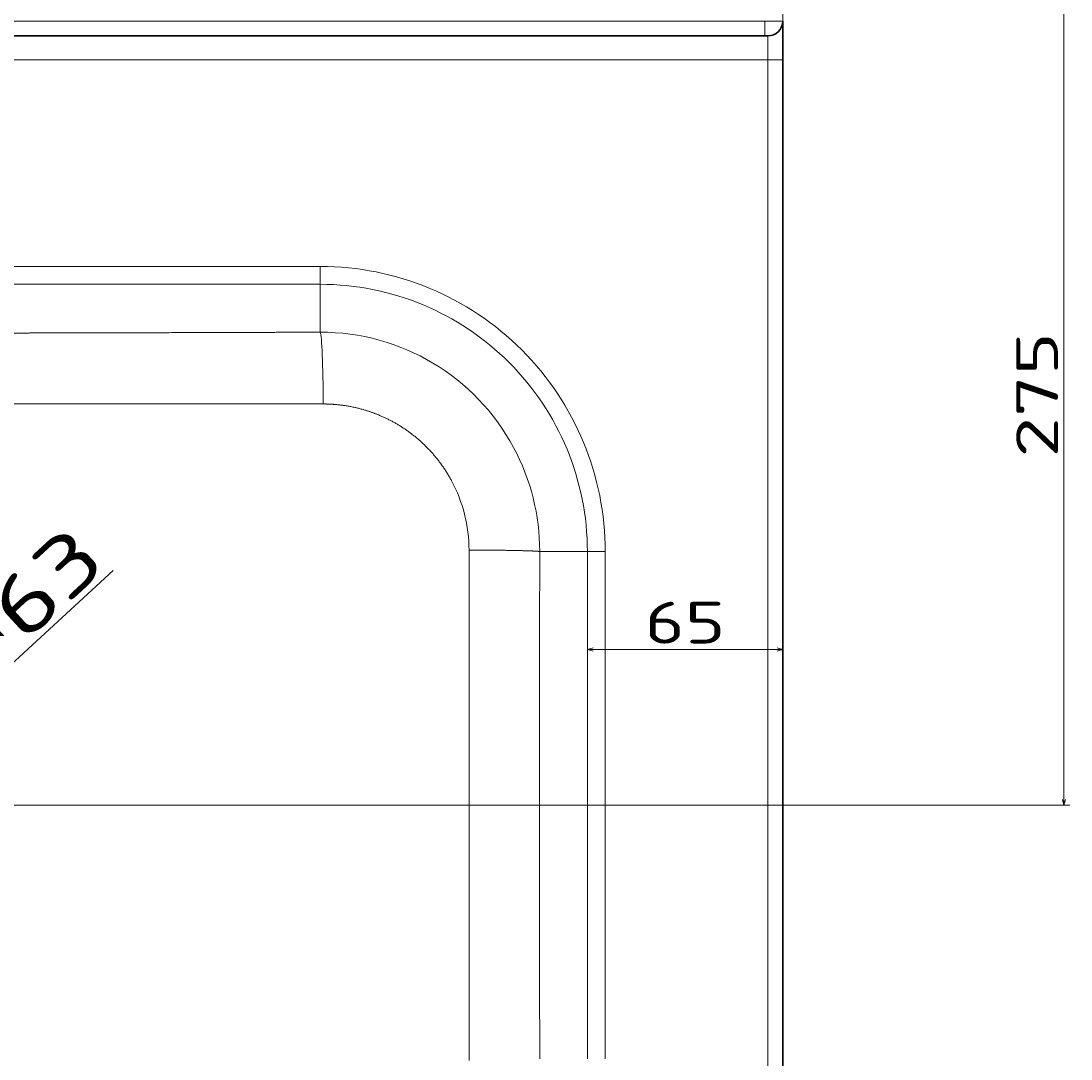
# Model space of a CAD drawing. Extents: x -177 to 1276, y 112 to 1174.
# Tile 9 of 12: x 925 to 1276, y 335 to 683. Entities that reach past the tile are written whole.
import ezdxf
from ezdxf.enums import TextEntityAlignment as Align

# ---------------------------------------------------------------- set-up
doc = ezdxf.new("R2010")
doc.units = 0
doc.layers.get('0').update_dxf_attribs({"lineweight": 13})
doc.styles.get("Standard").update_dxf_attribs({"font": 'isocp.shx'})
doc.dimstyles.get("Standard").update_dxf_attribs({"dimtxt": 2.5, "dimasz": 2.5, "dimexe": 1.25, "dimexo": 0.625, "dimtad": 1, "dimcen": 2.5, "dimadec": 0, "dimazin": 0, "dimtfac": 1, "dimtmove": 0, "dimatfit": 0, "dimfxl": 0, "dimarcsym": 0})

# ---------------------------------------------------------------- blocks, each defined once
blk = doc.blocks.new('*D')
at = {"color": 7, "lineweight": 13}
for p, q in [((-36.13, 1053.7), (-149.75, 1053.7)), ((-147.75, 784.7), (-147.75, 1053.7)), ((1175.87, 1053.7), (1222.38, 1053.7)), ((1220.38, 1008.7), (1220.38, 1053.7)), ((-27.13, 1028.7), (-95.31, 1028.7)), ((-93.31, 784.7), (-93.31, 1028.7)), ((-27.13, 1028.7), (-65.44, 1028.7)), ((-63.44, 980.02), (-63.44, 1028.7)), ((-27.13, 1008.7), (-65.44, 1008.7)), ((1166.87, 1008.7), (1222.38, 1008.7)), ((586.37, 784.7), (-149.75, 784.7)), ((586.37, 784.7), (-95.31, 784.7)), ((749.87, 663.53), (749.87, 723.28)), ((1179.87, 671.76), (1179.87, 723.28)), ((749.87, 721.28), (1179.87, 721.28)), ((-36.13, 695.03), (-162.54, 695.03)), ((-160.54, 195.03), (-160.54, 695.03)), ((-36.13, 695.03), (-80.88, 695.03)), ((-78.88, 630.43), (-78.88, 695.03)), ((1175.87, 695.03), (1276.1, 695.03)), ((1274.1, 420.03), (1274.1, 695.03)), ((-36.13, 677.76), (-80.88, 677.76)), ((674.69, 619.55), (766.82, 643.12)), ((846.67, 398.72), (955.42, 498.64)), ((1114.39, 472.21), (1179.87, 472.21)), ((674.77, 420.03), (1276.1, 420.03)), ((869.87, 377.08), (869.87, 164.71)), ((869.87, 377.08), (869.87, 164.71)), ((629.87, 375.13), (629.87, 164.71)), ((-40.13, 208.03), (-40.13, 112.31)), ((1179.87, 208.03), (1179.87, 112.31)), ((1179.87, 208.03), (1179.87, 164.71)), ((-27.13, 195.03), (-162.54, 195.03)), ((629.87, 166.71), (869.87, 166.71)), ((869.87, 166.71), (1179.87, 166.71)), ((-40.13, 114.31), (1179.87, 114.31))]:
    blk.add_line(p, q, dxfattribs=at)
for points in [[(-147.23, 1051.77), (-147.75, 1053.7), (-148.27, 1051.77)], [(1220.89, 1051.77), (1220.38, 1053.7), (1219.86, 1051.77)], [(-92.79, 1026.77), (-93.31, 1028.7), (-93.82, 1026.77)], [(-62.92, 1026.77), (-63.44, 1028.7), (-63.95, 1026.77)], [(-63.95, 1010.63), (-63.44, 1008.7), (-62.92, 1010.63)], [(1219.86, 1010.63), (1220.38, 1008.7), (1220.89, 1010.63)], [(-148.27, 786.63), (-147.75, 784.7), (-147.23, 786.63)], [(-93.82, 786.63), (-93.31, 784.7), (-92.79, 786.63)], [(751.8, 721.79), (749.87, 721.28), (751.8, 720.76)], [(1177.94, 720.76), (1179.87, 721.28), (1177.94, 721.79)], [(-160.02, 693.1), (-160.54, 695.03), (-161.06, 693.1)], [(-78.36, 693.1), (-78.88, 695.03), (-79.4, 693.1)], [(1274.61, 693.1), (1274.1, 695.03), (1273.58, 693.1)], [(-79.4, 679.69), (-78.88, 677.76), (-78.36, 679.69)], [(765.08, 642.14), (766.82, 643.12), (764.82, 643.14)], [(734.66, 635.43), (732.92, 634.45), (734.92, 634.42)], [(1116.32, 472.72), (1114.39, 472.21), (1116.32, 471.69)], [(1177.94, 471.69), (1179.87, 472.21), (1177.94, 472.72)], [(891.99, 439.66), (893.07, 441.35), (891.29, 440.42)], [(1273.58, 421.97), (1274.1, 420.03), (1274.61, 421.97)], [(847.75, 400.41), (846.67, 398.72), (848.45, 399.65)], [(-161.06, 196.97), (-160.54, 195.03), (-160.02, 196.97)], [(631.8, 167.22), (629.87, 166.71), (631.8, 166.19)], [(867.94, 166.19), (869.87, 166.71), (867.94, 167.22)], [(871.8, 167.22), (869.87, 166.71), (871.8, 166.19)], [(1177.94, 166.19), (1179.87, 166.71), (1177.94, 167.22)], [(-38.2, 114.83), (-40.13, 114.31), (-38.2, 113.79)], [(1177.94, 113.79), (1179.87, 114.31), (1177.94, 114.83)]]:
    blk.add_lwpolyline(points, dxfattribs=at)
for s, height, rotation, p, p2 in [('45', 14, 90, (1218.38, 1017.65), (1218.38, 1044.74)), ('20', 14, 90, (-65.44, 980.02), (-65.44, 1007.1)), ('269', 14, 90, (-149.75, 898.18), (-149.75, 940.21)), ('244', 14, 90, (-95.31, 885.68), (-95.31, 927.71)), ('17', 14, 90, (-80.88, 630.43), (-80.88, 657.52)), ('35', 14, 14.3524, (685.11, 624.28), (711.35, 630.99)), ('%%c', 14, 14.3524, (674.19, 621.49), (684.14, 624.03)), ('275', 14, 90, (1272.1, 536.52), (1272.1, 578.55)), ('63', 20, 42.5763, (925.57, 473.93), (954.07, 500.11)), ('%%c', 20, 42.5763, (914.03, 463.33), (924.83, 473.25)), ('500', 14, 90, (-162.54, 424.02), (-162.54, 466.05))]:
    blk.add_text(s, height=height, rotation=rotation, dxfattribs=at).set_placement(p, p2, align=Align.FIT)
for s, p, p2 in [('430', (943.85, 723.28), (985.89, 723.28)), ('65', (1133.59, 474.21), (1160.67, 474.21)), ('240', (728.85, 168.71), (770.89, 168.71)), ('310', (1003.85, 168.71), (1045.89, 168.71)), ('1220', (541.38, 116.31), (598.36, 116.31))]:
    blk.add_text(s, height=14, dxfattribs=at).set_placement(p, p2, align=Align.FIT)
blk = doc.blocks.new('BLOCK37')
at = {"color": 7, "lineweight": 13}
for p, q in [((604, -12.28), (-604, -12.28)), ((605, -25.28), (-280.34, -25.28)), ((605, -485), (605, -25.28)), ((-95, -94.5), (455, -94.5)), ((285, -100.48), (455, -100.48)), ((544.52, -190), (544.52, -360)), ((550.5, -190), (550.5, -360))]:
    blk.add_line(p, q, dxfattribs=at)
at = {"color": 7, "lineweight": 13, "ltscale": 0.15}
blk.add_line((610, -12.28), (604, -12.28), dxfattribs=at)
at = {"color": 7, "lineweight": 13, "ltscale": 0.125}
for p, q in [((604, -12.28), (604, -17.28)), ((605, -25.28), (610, -25.28))]:
    blk.add_line(p, q, dxfattribs=at)
at = {"color": 7, "lineweight": 35, "ltscale": 0.325}
blk.add_line((610, -12.28), (610, -25.28), dxfattribs=at)
at = {"color": 7, "lineweight": 35}
for p, q in [((604, -17.28), (-604, -17.28)), ((610, -485), (610, -25.28))]:
    blk.add_line(p, q, dxfattribs=at)
at = {"color": 7, "lineweight": 35, "ltscale": 0.025}
blk.add_line((605, -17.28), (604, -17.28), dxfattribs=at)
at = {"color": 7, "lineweight": 13, "ltscale": 0.2}
blk.add_line((605, -17.28), (605, -25.28), dxfattribs=at)
at = {"color": 7, "lineweight": 13, "ltscale": 0.149429}
for p, q in [((455, -94.5), (455, -100.48)), ((544.52, -190), (550.5, -190))]:
    blk.add_line(p, q, dxfattribs=at)
at = {"color": 7, "lineweight": 13, "ltscale": 0.401033}
blk.add_line((455, -116.52), (455, -100.48), dxfattribs=at)
at = {"color": 7, "lineweight": 13, "ltscale": 0.399192}
blk.add_line((528.55, -190), (544.52, -190), dxfattribs=at)
at = {"color": 7, "lineweight": 35}
blk.add_arc((605, -12.28), 5, 270, 360, dxfattribs=at)
at = {"color": 7, "lineweight": 13}
for centre, radius, start, end in [((455, -190), 95.5, 359.9999, 90.0001), ((455, -190), 89.52, 359.9998, 90.0002), ((455.16, -189.91), 73.39, 28.3102, 90.1278), ((455.16, -189.91), 73.39, 359.9323, 28.3137), ((455.89, -189.52), 48.96, 0.0236, 28.3194), ((46476.59, -275), 45948.12, 179.894008, 180.105992)]:
    blk.add_arc(centre, radius, start, end, dxfattribs=at)
blk.add_ellipse((455, -141.43), major_axis=(0.09, -25), ratio=0.039788, start_param=1.604854, end_param=3.054253, dxfattribs=at)
for points, knots in [([(285, -116.84), (295.26, -116.85), (305.45, -116.85), (315.59, -116.85), (337.22, -116.83), (359.44, -116.79), (371.24, -116.77), (394.81, -116.71), (419.02, -116.64), (430.95, -116.6), (442.94, -116.56), (455, -116.52)], [0, 0, 0, 0, 0, 0, 76.500102, 76.500102, 76.500102, 160.775727, 160.775727, 160.775727, 240.851313, 240.851313, 240.851313, 240.851313, 240.851313, 240.851313]), ([(455.99, -140.57), (447.12, -140.57), (438.28, -140.57), (429.48, -140.57), (411.25, -140.56), (393.3, -140.55), (384.08, -140.53), (367.33, -140.51), (350.97, -140.49), (343.58, -140.48), (330.38, -140.46), (317.36, -140.45), (311.54, -140.45), (302.74, -140.44), (293.93, -140.44), (290.91, -140.45), (287.89, -140.45), (284.85, -140.45)], [0, 0, 0, 0, 0, 0, 58.932663, 58.932663, 58.932663, 122.811711, 122.811711, 122.811711, 176.183357, 176.183357, 176.183357, 219.334511, 219.334511, 219.334511, 241.873584, 241.873584, 241.873584, 241.873584, 241.873584, 241.873584]), ([(499, -166.29), (496.5, -161.65), (493.37, -157.35), (489.69, -153.5), (482.28, -147.6), (473.77, -143.65), (469.86, -142.31), (464.79, -141.16), (459.66, -140.69), (458.59, -140.62), (457.49, -140.58), (456.39, -140.57), (456.36, -140.57), (456.27, -140.57), (456.18, -140.57), (456.11, -140.57), (456.05, -140.57), (455.99, -140.57)], [0, 0, 0, 0, 0, 0, 42.947193, 42.947193, 42.947193, 76.798241, 76.798241, 76.798241, 85.690561, 85.690561, 85.690561, 85.93872, 85.93872, 85.93872, 86.419664, 86.419664, 86.419664, 86.419664, 86.419664, 86.419664]), ([(504.86, -360.5), (504.86, -343.22), (504.87, -326.01), (504.88, -308.97), (504.88, -274.93), (504.88, -240.88), (504.87, -223.88), (504.86, -206.73), (504.86, -189.5)], [0, 0, 0, 0, 0, 0, 121.053936, 121.053936, 121.053936, 241.734923, 241.734923, 241.734923, 241.734923, 241.734923, 241.734923]), ([(528.55, -190), (528.37, -189.96), (527.99, -189.92), (527.4, -189.88), (524.72, -189.74), (520.35, -189.64), (516.78, -189.58), (512.21, -189.53), (507.51, -189.51), (506.63, -189.5), (505.74, -189.5), (504.86, -189.5)], [0, 0, 0, 0, 0, 0, 10.398491, 10.398491, 10.398491, 37.743091, 37.743091, 37.743091, 44.051827, 44.051827, 44.051827, 44.051827, 44.051827, 44.051827])]:
    blk.add_open_spline(points, degree=5, knots=knots, dxfattribs=at)

msp = doc.modelspace()

# ---------------------------------------------------------------- block references
at = {"lineweight": 0}
msp.add_blockref('BLOCK37', (569.869, 695.034), dxfattribs=at)

# ---------------------------------------------------------------- dimensions: what is measured, and where the dimension line sits
at = {"color": 0, "lineweight": 0}
for base, p1, p2, angle, middle, dimtype in [((-160.543, 695.034), (-25.131, 195.034), (-34.131, 695.034), 89.99952, (-160.543, 445.034), 160), ((-40.131, 114.312), (1179.869, 210.034), (-40.131, 210.034), 180, (569.869, 114.312), 161), ((629.869, 166.707), (869.869, 379.084), (629.869, 377.134), 179.99905, (749.869, 166.707), 160), ((869.869, 166.707), (1179.869, 210.034), (869.869, 379.084), 179.99905, (1024.869, 166.707), 160), ((749.869, 721.275), (1179.869, 669.759), (749.869, 661.534), 179.99905, (964.869, 721.275), 160), ((-78.882, 677.7586), (-34.1307, 695.0338), (-34.1307, 677.7586), 270, (-78.882, 643.9789), 161), ((1114.39, 472.206), (1179.869, 482.206), (1114.39, 482.206), 180, (1147.13, 472.206), 161), ((1274.096, 695.034), (672.769, 420.034), (1173.869, 695.034), 89.99952, (1274.096, 557.534), 160), ((-147.75, 784.698), (-34.131, 1053.698), (588.369, 784.698), 269.99857, (-147.75, 919.198), 160), ((-93.305, 784.698), (-25.131, 1028.698), (588.369, 784.698), 269.99857, (-93.305, 906.698), 160), ((-63.437, 1008.698), (-25.131, 1028.698), (-25.131, 1008.698), 269.99857, (-63.437, 993.56), 160), ((1220.376, 1008.698), (1173.869, 1053.698), (1164.869, 1008.698), 269.99857, (1220.376, 1031.198), 160)]:
    dim = msp.add_linear_dim(base=base, p1=p1, p2=p2, angle=angle, dimstyle='Standard', dxfattribs=at)
    dim.commit()
    dim.dimension.update_dxf_attribs({"geometry": '*D', "text_midpoint": middle, "dimtype": dimtype})
for p1, p2, middle in [((766.823, 643.122), (732.916, 634.446), (693.268, 624.301)), ((846.673, 398.722), (893.065, 441.346), (935.403, 480.245))]:
    dim = msp.add_diameter_dim_2p(p1=p1, p2=p2, dimstyle='Standard', dxfattribs=at)
    dim.commit()
    dim.dimension.update_dxf_attribs({"geometry": '*D', "text_midpoint": middle, "dimtype": 163})

doc.saveas('drawing.dxf')
